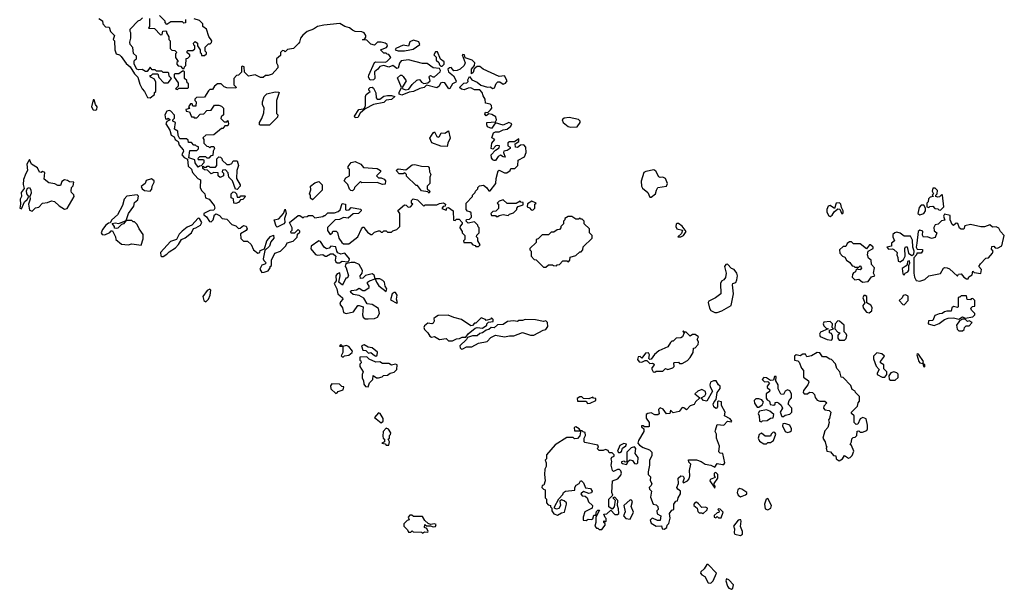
# Model space of a CAD drawing. Extents: x 2219101 to 2444320, y 201258 to 358766.
# Tile 58 of 256: x 2251460 to 2259047, y 288730 to 293117. Entities that reach past the tile are written whole.
import ezdxf

# ---------------------------------------------------------------- set-up
doc = ezdxf.new("R2010")
doc.units = 0

msp = doc.modelspace()

# ---------------------------------------------------------------- linework, layer by layer
at = {"layer": '0CON10XD'}
for points in [[(2252070, 293125), (2252098.3, 293108.3), (2252100, 293085), (2252121.7, 293061.7), (2252148.3, 293058.3), (2252160, 293025), (2252190, 292995), (2252180, 292965), (2252190, 292955), (2252192, 292885), (2252203.9, 292853.9), (2252230, 292845), (2252243, 292833), (2252280.5, 292780.5), (2252312.5, 292755), (2252345, 292700), (2252370, 292675), (2252385, 292620), (2252402.5, 292585), (2252422.5, 292565), (2252445, 292517.5), (2252466.1, 292513.9), (2252498.3, 292541.7), (2252500, 292555), (2252510, 292565), (2252510, 292635), (2252498.3, 292658.3), (2252470, 292675), (2252461.7, 292688.3), (2252475, 292690), (2252485, 292700), (2252525, 292700), (2252531.7, 292671.7), (2252571.7, 292631.7), (2252605, 292630), (2252630, 292665), (2252611.7, 292681.7), (2252610, 292705), (2252605, 292710), (2252565, 292710), (2252555, 292720), (2252515, 292720), (2252505, 292730), (2252481.7, 292731.7), (2252465, 292750), (2252441.7, 292718.3), (2252428.3, 292718.3), (2252403, 292733), (2252375, 292730), (2252363.3, 292735), (2252343.3, 292775), (2252342.5, 292795), (2252343.6, 292806.4), (2252360, 292815), (2252360, 292835), (2252336.4, 292856.4), (2252331.7, 292901.7), (2252310, 292925), (2252307.5, 292945), (2252317.5, 292975), (2252317.5, 293015), (2252310, 293025), (2252310, 293045), (2252371.7, 293108.3), (2252390, 293115), (2252405, 293130)], [(2252460, 293125), (2252460, 293065), (2252451.7, 293051.7), (2252498.3, 293048.3), (2252545, 293000), (2252558.3, 293001.7), (2252561.7, 293028.3), (2252585, 293030), (2252590, 293025), (2252590, 293015), (2252610, 292985), (2252610, 292965), (2252620, 292955), (2252620, 292895), (2252631.7, 292881.7), (2252655, 292880), (2252670, 292865), (2252660, 292855), (2252660, 292825), (2252680, 292795), (2252671.7, 292788.3), (2252670, 292775), (2252681.7, 292761.7), (2252698.3, 292758.3), (2252715, 292740), (2252728.3, 292741.7), (2252730, 292755), (2252740, 292765), (2252741.7, 292818.3), (2252755, 292820), (2252770, 292835), (2252770, 292845), (2252751.7, 292861.7), (2252750, 292875), (2252755, 292880), (2252795, 292880), (2252808.3, 292891.7), (2252810, 292915), (2252801.7, 292921.7), (2252800, 292935), (2252811.7, 292948.3), (2252830, 292935), (2252830, 292915), (2252850, 292885), (2252850, 292865), (2252858.3, 292858.3), (2252861.7, 292841.7), (2252885, 292840), (2252900, 292855), (2252900, 292865), (2252890, 292875), (2252890, 292905), (2252915, 292930), (2252928.3, 292931.7), (2252938.3, 292941.7), (2252940, 292955), (2252918.3, 292988.3), (2252900, 293045), (2252870, 293065), (2252870, 293085), (2252845, 293110), (2252805, 293122.5)], [(2252738.3, 293118.3), (2252738.3, 293091.7), (2252725, 293090), (2252715, 293100), (2252625, 293100), (2252595, 293080), (2252580, 293095), (2252580, 293105), (2252538.3, 293148.3)], [(2253345, 291172.5), (2253375, 291182.5), (2253390, 291205), (2253390, 291215), (2253400, 291225), (2253400, 291265), (2253425, 291320), (2253470, 291335), (2253510, 291375), (2253521.7, 291398.3), (2253568.3, 291411.7), (2253598.3, 291441.7), (2253600, 291465), (2253618.3, 291481.7), (2253618.3, 291488.3), (2253605, 291500), (2253578.3, 291471.7), (2253551.7, 291471.7), (2253550, 291485), (2253560, 291495), (2253560, 291515), (2253540, 291555), (2253605, 291610), (2253618.3, 291608.3), (2253645, 291590), (2253651.7, 291598.3), (2253675, 291600), (2253685, 291610), (2253715, 291610), (2253735, 291590), (2253795, 291600), (2253805, 291610), (2253815, 291610), (2253835, 291630), (2253885, 291630), (2253915, 291640), (2253928.3, 291651.7), (2253945, 291700), (2253970, 291695), (2253970, 291655), (2253975, 291650), (2253998.3, 291651.7), (2254015, 291670), (2254088.3, 291658.3), (2254090, 291645), (2254070, 291625), (2254028.3, 291621.7), (2253991.7, 291588.3), (2253955, 291592.5), (2253925, 291577.5), (2253890, 291575), (2253833, 291517), (2253833, 291493), (2253851.7, 291461.7), (2253868.3, 291471.7), (2253871.7, 291488.3), (2253898.3, 291488.3), (2253908.3, 291478.3), (2253920, 291435), (2253941.7, 291401.7), (2253955, 291390), (2253995, 291390), (2254066.4, 291443.6), (2254093, 291507), (2254105, 291520), (2254115, 291520), (2254120, 291505), (2254140.7, 291480.7), (2254165, 291462.5), (2254177, 291463), (2254195, 291480), (2254225, 291490), (2254235, 291490), (2254245, 291480), (2254255, 291480), (2254265, 291490), (2254285, 291490), (2254295, 291480), (2254325, 291480), (2254335, 291490), (2254365, 291500), (2254390, 291525), (2254390, 291625), (2254373, 291647), (2254425, 291690), (2254438.3, 291688.3), (2254452.5, 291672.5), (2254470, 291675), (2254490, 291695), (2254480, 291705), (2254480, 291725), (2254493, 291737), (2254525, 291730), (2254575, 291680), (2254585, 291690), (2254675, 291690), (2254695, 291700), (2254725, 291707.5), (2254740, 291695), (2254738.3, 291681.7), (2254721.7, 291678.3), (2254711.7, 291661.7), (2254745, 291650), (2254751.7, 291668.3), (2254765, 291670), (2254800, 291645), (2254801.7, 291571.7), (2254815, 291570), (2254825, 291580), (2254845, 291580), (2254870, 291555), (2254870, 291545), (2254853, 291527), (2254852.5, 291515), (2254870, 291485), (2254870, 291475), (2254890, 291455), (2254890, 291425), (2254880, 291415), (2254881.7, 291401.7), (2254935, 291400), (2254951.7, 291381.7), (2254968.3, 291378.3), (2254975, 291370), (2254995, 291370), (2255008.3, 291381.7), (2254990, 291415), (2254990, 291435), (2254980, 291445), (2254981.7, 291458.3), (2255000, 291475), (2255000, 291515), (2254991.7, 291521.7), (2254990, 291535), (2254965, 291560), (2254915, 291550), (2254900, 291565), (2254901.7, 291578.3), (2254925, 291580), (2254940, 291595), (2254938.3, 291628.3), (2254928.3, 291638.3), (2254911.7, 291641.7), (2254900, 291655), (2254900, 291705), (2254950, 291755), (2254950, 291765), (2254970, 291785), (2254973, 291797), (2254990, 291815), (2254990, 291825), (2255003, 291837), (2255035, 291842.5), (2255057.5, 291825), (2255075, 291800), (2255085, 291800), (2255130, 291855), (2255132.5, 291895), (2255147.5, 291952.5), (2255155, 291957.5), (2255195, 291937.5), (2255213, 291937), (2255240, 291955), (2255245, 291970), (2255275, 291970), (2255297, 291993), (2255300, 292035), (2255349.3, 292060.7), (2255362, 292095), (2255361.2, 292135), (2255345, 292153.3), (2255318.3, 292151.7), (2255295, 292133.8), (2255280, 292135), (2255278.3, 292161.7), (2255305, 292180), (2255305, 292200), (2255273.3, 292176.7), (2255235, 292176), (2255222.5, 292167.5), (2255222.5, 292145), (2255240, 292135), (2255240, 292125), (2255215, 292110), (2255190, 292105), (2255187.5, 292095), (2255201.7, 292058.3), (2255185, 292060), (2255165, 292073.8), (2255147.3, 292062.7), (2255126.4, 292033.6), (2255115, 292033.3), (2255105, 292037.5), (2255094.1, 292054.1), (2255093.3, 292075), (2255126.7, 292113.3), (2255155, 292130), (2255157.5, 292145), (2255141.7, 292148.3), (2255130, 292145), (2255105, 292120), (2255092.5, 292125), (2255097.5, 292165), (2255120, 292195), (2255098.3, 292208.3), (2255110, 292245), (2255125, 292252.5), (2255155, 292252.5), (2255185, 292267.5), (2255215, 292273.3), (2255245, 292296.7), (2255252, 292315), (2255230, 292325), (2255185, 292303.3), (2255125, 292322.5), (2255095, 292280), (2255065, 292292.5), (2255058.3, 292308.3), (2255060, 292325), (2255125, 292330), (2255133.3, 292345), (2255127.7, 292367.7), (2255097.7, 292387.7), (2255075, 292392.5), (2255055, 292377.5), (2255045, 292390), (2255050, 292405), (2255067.5, 292402.5), (2255088.3, 292421.7), (2255096.7, 292436.7), (2255096.1, 292456.1), (2255085, 292466.7), (2255050, 292475), (2255046.7, 292505), (2255030, 292530), (2255024, 292555), (2255005, 292576.7), (2254965, 292576.7), (2254935, 292591.2), (2254915, 292590), (2254885, 292577.5), (2254865, 292582.5), (2254850, 292595), (2254881.7, 292628.3), (2254905, 292630), (2254915, 292640), (2254912.5, 292655), (2254925, 292680), (2254943.8, 292653.8), (2254985.7, 292635.7), (2255013.9, 292613.9), (2255065, 292597.5), (2255085, 292600), (2255105, 292587.5), (2255118, 292592), (2255130.6, 292625), (2255145, 292638.6), (2255158.7, 292638.7), (2255185, 292620.8), (2255202.4, 292627.6), (2255216.7, 292645), (2255195, 292683.8), (2255155, 292680), (2255031.2, 292735), (2255005, 292756.7), (2254985, 292757.5), (2254962.5, 292737.5), (2254955, 292711.2), (2254941.2, 292701.2), (2254940, 292735), (2254963.3, 292765), (2254967.5, 292785), (2254945.9, 292805.9), (2254892.5, 292822.5), (2254887, 292847), (2254875, 292850), (2254870, 292845), (2254891.2, 292785), (2254883.8, 292765), (2254853.3, 292735), (2254830, 292725), (2254804.2, 292724.2), (2254785, 292747.5), (2254773, 292747), (2254760, 292735), (2254763.8, 292715), (2254803.8, 292685), (2254822.5, 292645), (2254820, 292635), (2254795, 292623.3), (2254775, 292587.5), (2254766.4, 292583.6), (2254735, 292630), (2254715, 292632.5), (2254701.7, 292628.3), (2254692.5, 292605), (2254675, 292592.5), (2254595, 292613.3), (2254575.7, 292594.3), (2254542.4, 292587.6), (2254495, 292564), (2254460.8, 292559.2), (2254405, 292536.7), (2254390.7, 292540.7), (2254383.6, 292543.6), (2254383.8, 292555), (2254402.5, 292595), (2254370, 292670), (2254395, 292690), (2254405, 292690), (2254415, 292680), (2254437, 292647), (2254407.5, 292595), (2254412.5, 292585), (2254435, 292575.8), (2254459.4, 292580.6), (2254485, 292618.8), (2254519.3, 292650.7), (2254535, 292656.7), (2254543.6, 292653.6), (2254556.7, 292635), (2254575, 292626), (2254605, 292630), (2254623.8, 292645), (2254614, 292675), (2254617, 292683), (2254625, 292686.2), (2254642.5, 292677.5), (2254655, 292676.2), (2254700, 292715), (2254702.5, 292725), (2254695, 292740), (2254645, 292746.7), (2254600, 292780), (2254565, 292780), (2254455, 292808.8), (2254399.5, 292800.5), (2254387.5, 292782.5), (2254375, 292742.5), (2254365, 292741.2), (2254335, 292763.8), (2254305, 292750), (2254265, 292763.8), (2254235, 292757.5), (2254218.8, 292735), (2254193.3, 292715), (2254196.2, 292665), (2254185, 292654), (2254161.7, 292651.7), (2254147.5, 292675), (2254150.7, 292689.3), (2254193.3, 292786.7), (2254205, 292792.5), (2254275, 292790), (2254290, 292795), (2254320, 292825), (2254305, 292850), (2254291.7, 292851.7), (2254285, 292860), (2254265, 292860), (2254240, 292885), (2254286.7, 292903.3), (2254293.3, 292915), (2254291.2, 292925), (2254277, 292937), (2254245, 292944.4), (2254217.3, 292942.7), (2254195, 292920), (2254165, 292927.5), (2254135, 292960), (2254101.7, 292961.7), (2254120, 292970), (2254126.7, 292983.3), (2254128, 292995), (2254115, 293016.2), (2254095, 293023.8), (2254045, 293026), (2254023.8, 293035), (2254002.5, 293055), (2253965, 293063.8), (2253927, 293087), (2253804.1, 293075.9), (2253754.3, 293065.7), (2253725, 293043.3), (2253673.9, 293026.1), (2253642.3, 292997.7), (2253623.3, 292975), (2253617, 292943), (2253610, 292935), (2253570, 292895), (2253523, 292887), (2253505, 292870), (2253498.3, 292878.3), (2253485, 292880), (2253470, 292865), (2253468.3, 292841.7), (2253440, 292815), (2253440, 292785), (2253450, 292765), (2253450, 292745), (2253405, 292697.5), (2253375, 292686.7), (2253353, 292687), (2253335, 292672.5), (2253315, 292672.5), (2253275, 292691.2), (2253223, 292683), (2253191.7, 292711.7), (2253190, 292755), (2253175, 292760), (2253170, 292755), (2253168.3, 292711.7), (2253145, 292690), (2253131.7, 292688.3), (2253110, 292665), (2253110, 292615), (2253128.3, 292598.3), (2253125, 292590), (2253055, 292592.5), (2253035, 292600), (2253011.7, 292621.7), (2252985, 292622.5), (2252960, 292605), (2252945, 292580), (2252925, 292580), (2252915, 292570), (2252885, 292520), (2252821.7, 292518.3), (2252810, 292505), (2252810, 292495), (2252820, 292485), (2252818.3, 292451.7), (2252795, 292450), (2252788.3, 292468.3), (2252775, 292470), (2252760, 292445), (2252768.3, 292431.7), (2252740, 292425), (2252741.7, 292411.7), (2252768.3, 292408.3), (2252785, 292370), (2252798.3, 292368.3), (2252805, 292360), (2252825, 292360), (2252851.7, 292388.3), (2252878.3, 292391.7), (2252901.7, 292418.3), (2252935, 292420), (2252961.7, 292458.3), (2252995, 292457.5), (2253015, 292450), (2253030, 292435), (2253030, 292385), (2253011.7, 292368.3), (2253010, 292355), (2253035, 292330), (2253055, 292330), (2253065, 292340), (2253070, 292315), (2253065, 292300), (2253041.7, 292298.3), (2253025, 292280), (2253015, 292280), (2252955, 292230), (2252893, 292227), (2252871.7, 292208.3), (2252880, 292195), (2252880, 292165), (2252901.7, 292141.7), (2252915, 292140), (2252925, 292130), (2252935, 292140), (2252955, 292140), (2252960, 292125), (2252950, 292105), (2252948.3, 292071.7), (2252931.7, 292068.3), (2252918.3, 292051.7), (2252905, 292050), (2252895, 292060), (2252845, 292060), (2252831.7, 292048.3), (2252835, 292040), (2252875, 292040), (2252880, 292035), (2252880, 292015), (2252858.3, 291991.7), (2252845, 291990), (2252835, 291980), (2252813.3, 292015), (2252808.3, 292038.3), (2252762.5, 292052.5), (2252771.7, 292108.3), (2252825, 292110), (2252838.3, 292121.7), (2252838.3, 292138.3), (2252821.7, 292141.7), (2252815, 292150)], [(2254425, 292875.8), (2254465, 292884.2), (2254491.2, 292888.8), (2254542.5, 292925), (2254536.1, 292946.1), (2254495, 292958.8), (2254465, 292946.7), (2254455, 292913.3), (2254415, 292921.4), (2254357.5, 292895), (2254352.5, 292885), (2254375, 292876.7), (2254425, 292875.8)], [(2254715, 292760), (2254730, 292775), (2254731.7, 292791.7), (2254701.7, 292811.7), (2254678.3, 292868.3), (2254665, 292870), (2254650, 292845), (2254668.3, 292828.3), (2254670, 292805), (2254688.3, 292788.3), (2254695, 292770), (2254705, 292760), (2254715, 292760)], [(2252675, 292580), (2252685, 292590), (2252755, 292590), (2252760, 292595), (2252760, 292625), (2252751.7, 292631.7), (2252748.3, 292648.3), (2252730, 292665), (2252730, 292715), (2252725, 292720), (2252715, 292720), (2252685, 292700), (2252655, 292700), (2252650, 292695), (2252650, 292675), (2252681.7, 292631.7), (2252680, 292605), (2252660, 292585), (2252675, 292580)], [(2253385, 292303.3), (2253315, 292303.3), (2253308.3, 292308.3), (2253307.5, 292325), (2253326.7, 292355), (2253340.7, 292399.3), (2253343.8, 292435), (2253331.2, 292465), (2253332, 292485), (2253344.1, 292525.9), (2253363.9, 292546.1), (2253428.3, 292561.7), (2253455, 292560), (2253460, 292555), (2253440, 292495), (2253437.5, 292415), (2253440, 292395), (2253450, 292385), (2253447.5, 292365), (2253385, 292303.3)], [(2254045, 292360), (2254040, 292375), (2254073.8, 292426.2), (2254109.3, 292430.7), (2254118.8, 292441.2), (2254123.8, 292455), (2254123.6, 292526.4), (2254130, 292540), (2254160, 292565), (2254150, 292575), (2254150, 292585), (2254160, 292595), (2254175, 292596.7), (2254185, 292590), (2254204, 292554), (2254206, 292515), (2254215, 292504), (2254235.9, 292504.1), (2254265, 292526.7), (2254293.6, 292533.6), (2254325, 292533.3), (2254350, 292525), (2254325, 292503.3), (2254285, 292498), (2254265, 292480), (2254185, 292462.5), (2254120.7, 292429.3), (2254082.3, 292397.7), (2254065, 292362.5), (2254045, 292360)], [(2252045, 292420), (2252053.6, 292426.4), (2252056.2, 292445), (2252043.3, 292465), (2252035, 292500), (2252025, 292500), (2252013.3, 292445), (2252025, 292423.3), (2252045, 292420)], [(2252815, 292150), (2252801.7, 292151.7), (2252785, 292170), (2252761.7, 292171.7), (2252758.3, 292188.3), (2252745, 292200), (2252695, 292200), (2252680, 292225), (2252678.3, 292258.3), (2252652.5, 292275), (2252660, 292325), (2252640, 292335), (2252640, 292345), (2252651.7, 292358.3), (2252651.7, 292381.7), (2252625, 292412.5), (2252615, 292416.7), (2252595, 292412.5), (2252577.5, 292385), (2252583.6, 292353.6), (2252595, 292350), (2252605, 292357.5), (2252620, 292345), (2252595, 292332.5), (2252586.2, 292315), (2252617.5, 292265), (2252627.5, 292227.5), (2252650, 292215), (2252657.5, 292195), (2252680, 292180), (2252689.3, 292149.3), (2252720, 292115), (2252722.5, 292105), (2252710, 292075), (2252727.5, 292055), (2252752.5, 292042.5), (2252759.2, 291989.2), (2252783.3, 291965), (2252790.5, 291940.5), (2252833.6, 291893.6), (2252852.5, 291882.5), (2252851.2, 291825), (2252860.8, 291800.8), (2252886.7, 291775), (2252892.5, 291745), (2252920, 291735), (2252957.5, 291685), (2252962.5, 291665), (2252955, 291650), (2252925, 291647.5), (2252880, 291625), (2252880, 291615), (2252898.3, 291598.3), (2252921.7, 291561.7), (2252935, 291560), (2252950, 291575), (2252960, 291615), (2252975, 291622.5), (2252999.3, 291609.3), (2253020, 291585), (2253055, 291580), (2253095, 291540), (2253125, 291530), (2253145, 291510), (2253158.3, 291511.7), (2253185, 291532.5), (2253205, 291527.5), (2253212.5, 291505), (2253205, 291492.5), (2253161.7, 291468.3), (2253163, 291433), (2253185, 291410), (2253215, 291410), (2253242.5, 291385), (2253262.5, 291345), (2253295, 291320), (2253310, 291325), (2253311.7, 291338.3), (2253347.5, 291352.5), (2253363.8, 291415), (2253392.7, 291447.3), (2253416.2, 291456.2), (2253418, 291435), (2253394.2, 291405.8), (2253385, 291373.3), (2253350, 291340), (2253336.2, 291275), (2253341.7, 291261.7), (2253360, 291245), (2253350, 291235), (2253325, 291227.5), (2253310, 291195), (2253325, 291170), (2253345, 291172.5)], [(2255705, 292290), (2255755, 292292.9), (2255779.2, 292325), (2255778.8, 292335), (2255765, 292348), (2255695, 292362.9), (2255655, 292359.2), (2255640, 292345), (2255648, 292325), (2255685, 292295.4), (2255705, 292290)], [(2254755, 292140), (2254705, 292144), (2254635, 292167.5), (2254620, 292205), (2254645, 292246.7), (2254655, 292252.5), (2254675, 292216.7), (2254685, 292211.2), (2254695, 292217.5), (2254707.5, 292245), (2254735, 292242.5), (2254765, 292260), (2254775.8, 292205), (2254758, 292165), (2254755, 292140)], [(2251555, 291642.5), (2251583, 291667), (2251606.4, 291673.6), (2251636.4, 291703.6), (2251675, 291710), (2251705, 291722.5), (2251727, 291717), (2251765, 291682.5), (2251805, 291657.5), (2251826.1, 291663.9), (2251880, 291755), (2251878.3, 291768.3), (2251860, 291785), (2251857.5, 291795), (2251860, 291825), (2251871.7, 291838.3), (2251877.5, 291865), (2251845, 291867.5), (2251828.8, 291878.8), (2251805, 291882.5), (2251785, 291870), (2251775, 291840), (2251755, 291840), (2251731.7, 291851.7), (2251685, 291860), (2251648.3, 291888.3), (2251655, 291940), (2251635, 291947.5), (2251625, 291940), (2251611.7, 291941.7), (2251596.4, 291976.4), (2251550, 292005), (2251535, 292040), (2251513.8, 292005), (2251520, 291955), (2251506.4, 291933.6), (2251490, 291885), (2251487.7, 291847.7), (2251493.6, 291816.4), (2251471.2, 291785), (2251473.6, 291756.4), (2251463.3, 291735), (2251467.5, 291695), (2251460, 291665), (2251475, 291660), (2251496.7, 291715), (2251518, 291732), (2251530, 291755), (2251515.7, 291775.7), (2251512, 291798), (2251521.4, 291818.6), (2251535, 291823.3), (2251545.7, 291805.7), (2251549.2, 291780.8), (2251537.5, 291755), (2251540, 291735), (2251526.7, 291695), (2251535, 291650), (2251555, 291642.5)], [(2253135, 291810), (2253121.7, 291811.7), (2253100, 291875), (2253072.5, 291905), (2253067, 291937), (2253045, 291960), (2253021.7, 291958.3), (2253020, 291945), (2253030, 291935), (2253030, 291915), (2253005, 291902.5), (2252990, 291915), (2252988.3, 291938.3), (2252955, 291940), (2252935, 291930), (2252908.3, 291958.3), (2252885, 291960), (2252871.7, 291971.7), (2252871.7, 291988.3), (2252885, 291980), (2252898.3, 291981.7), (2252905, 291990), (2252918.3, 291988.3), (2252925, 291980), (2252968.3, 291981.7), (2252980, 291995), (2252980, 292045), (2252995, 292060), (2253008.3, 292058.3), (2253018.3, 292048.3), (2253020, 292035), (2253055, 292002.5), (2253077.5, 292002.5), (2253095, 292010), (2253105, 292030), (2253135, 292030), (2253146.7, 291995), (2253132.5, 291955), (2253130, 291895), (2253160, 291845), (2253160, 291835), (2253135, 291810)], [(2254025, 291800), (2254011.7, 291801.7), (2254001.7, 291811.7), (2253988.3, 291848.3), (2253960, 291875), (2253971.7, 291898.3), (2254000, 291915), (2254000, 291965), (2253991.7, 291971.7), (2253990, 291985), (2254015, 292016.7), (2254045, 292025.8), (2254087.5, 292005), (2254108.3, 291978.3), (2254215, 291970), (2254240, 291955), (2254240, 291945), (2254210, 291915), (2254225, 291900), (2254245, 291900), (2254269.3, 291889.3), (2254277.5, 291875), (2254275, 291850), (2254255, 291847.5), (2254215, 291862.5), (2254095, 291860), (2254085, 291870), (2254040, 291825), (2254038.3, 291811.7), (2254025, 291800)], [(2254615, 291780), (2254605, 291790), (2254555, 291800), (2254525, 291840), (2254515, 291840), (2254441.7, 291911.7), (2254440, 291925), (2254428.3, 291938.3), (2254415, 291930), (2254385, 291930), (2254363, 291953), (2254365, 291960), (2254375, 291967.5), (2254435, 291960), (2254485, 292000), (2254505, 292002.5), (2254555, 291988), (2254606.1, 291986.1), (2254616.2, 291976.2), (2254617.5, 291945), (2254627.5, 291925), (2254620, 291905), (2254620, 291855), (2254600, 291835), (2254600, 291815), (2254620, 291795), (2254615, 291780)], [(2256325, 291750), (2256360, 291775), (2256366, 291805), (2256376.7, 291823.3), (2256444, 291836), (2256450.6, 291855), (2256435, 291893.8), (2256415, 291904), (2256395, 291901.2), (2256385, 291906.2), (2256361.5, 291951.5), (2256345, 291959.5), (2256285, 291948), (2256270.3, 291939.7), (2256247.7, 291872.3), (2256250.8, 291835), (2256259.3, 291819.3), (2256300, 291785), (2256315, 291750), (2256325, 291750)], [(2252465, 291797.5), (2252477.5, 291812.5), (2252480, 291835), (2252496.7, 291865), (2252496.2, 291876.2), (2252475, 291890), (2252435, 291877.5), (2252427.5, 291855), (2252397, 291833), (2252402.5, 291815), (2252422, 291802), (2252465, 291797.5)], [(2253715, 291730), (2253701.7, 291741.7), (2253700, 291765), (2253692.5, 291775), (2253703, 291807), (2253700, 291835), (2253735, 291860), (2253765, 291870), (2253790, 291845), (2253790, 291805), (2253715, 291730)], [(2253125, 291700), (2253110, 291705), (2253108.3, 291738.3), (2253090, 291745), (2253090, 291775), (2253105, 291790), (2253118.3, 291788.3), (2253130, 291775), (2253135, 291750), (2253155, 291750), (2253165, 291760), (2253195, 291760), (2253200, 291755), (2253178.3, 291731.7), (2253161.7, 291728.3), (2253145, 291710), (2253125, 291700)], [(2258555, 291650), (2258580, 291675), (2258570, 291765), (2258565, 291770), (2258547, 291753), (2258535, 291750), (2258520, 291755), (2258520, 291765), (2258530, 291775), (2258531.7, 291801.7), (2258515, 291820), (2258495, 291820), (2258490, 291795), (2258500, 291775), (2258490, 291765), (2258500, 291755), (2258475, 291750), (2258461.7, 291738.3), (2258460, 291715), (2258450, 291705), (2258450, 291675), (2258465, 291670), (2258472.5, 291677.5), (2258495, 291680), (2258511.7, 291661.7), (2258535, 291660), (2258541.7, 291651.7), (2258555, 291650)], [(2252395, 291380), (2252411.7, 291428.3), (2252411.7, 291461.7), (2252380, 291505), (2252365, 291540), (2252345, 291560), (2252335, 291560), (2252325, 291570), (2252280, 291570), (2252298.8, 291625), (2252338.3, 291681.7), (2252345, 291710), (2252371.2, 291728.8), (2252376.7, 291756.7), (2252365, 291767.5), (2252285, 291756.7), (2252265.7, 291734.3), (2252251.2, 291685), (2252214.2, 291615), (2252171.2, 291575), (2252157.5, 291552.5), (2252145, 291550), (2252125, 291533.3), (2252097.7, 291502.3), (2252086.7, 291475), (2252095, 291463.3), (2252115, 291458.8), (2252155, 291477.5), (2252165, 291490), (2252175, 291490), (2252197.5, 291445), (2252200, 291425), (2252245, 291387.5), (2252295, 291382.5), (2252325, 291390), (2252395, 291380)], [(2255145, 291600), (2255155, 291610), (2255185, 291617.5), (2255225, 291610), (2255235, 291620), (2255265, 291630), (2255290, 291655), (2255290, 291665), (2255301.7, 291678.3), (2255338.3, 291691.7), (2255338.3, 291708.3), (2255321.7, 291711.7), (2255315, 291720), (2255285, 291700), (2255215, 291700), (2255185, 291730), (2255155, 291720), (2255140, 291705), (2255150, 291695), (2255148.3, 291661.7), (2255128.3, 291641.7), (2255105, 291640), (2255090, 291625), (2255095, 291610), (2255125, 291610), (2255131.7, 291601.7), (2255145, 291600)], [(2255415, 291650), (2255430, 291665), (2255430, 291695), (2255440, 291705), (2255405, 291720), (2255371.7, 291698.3), (2255370, 291675), (2255388.3, 291668.3), (2255401.7, 291651.7), (2255415, 291650)], [(2257705, 291601.2), (2257719.1, 291610.9), (2257735, 291636.7), (2257765, 291660), (2257778.3, 291658.3), (2257795, 291622.5), (2257805, 291630), (2257806.2, 291645), (2257791.7, 291671.7), (2257788, 291695), (2257777.3, 291707.3), (2257751.2, 291705), (2257737, 291663), (2257705, 291686.7), (2257688.8, 291681.2), (2257678.8, 291655), (2257678.8, 291635), (2257695, 291606.7), (2257705, 291601.2)], [(2253445, 291520), (2253436.4, 291526.4), (2253420, 291575), (2253456.8, 291583.2), (2253493.3, 291625), (2253505, 291657.5), (2253512.5, 291625), (2253500, 291585), (2253502.5, 291555), (2253496.1, 291543.9), (2253455, 291523.3), (2253445, 291520)], [(2258395, 291613.3), (2258426.2, 291623.8), (2258440, 291645), (2258440, 291665), (2258427.5, 291687.5), (2258405, 291687.5), (2258390, 291670), (2258381.2, 291625), (2258395, 291613.3)], [(2252205, 291507.5), (2252191.7, 291511.7), (2252190, 291525), (2252171.7, 291548.3), (2252195, 291552.5), (2252223, 291547), (2252280, 291570), (2252260, 291545), (2252245, 291540), (2252215, 291512.5), (2252205, 291507.5)], [(2252555, 291292), (2252565, 291294.2), (2252595, 291310), (2252611.2, 291328.8), (2252659.6, 291360.4), (2252684, 291385), (2252706.1, 291423.9), (2252735, 291436.2), (2252783.3, 291475), (2252800, 291510), (2252817, 291513), (2252852.5, 291535), (2252862.5, 291555), (2252846.4, 291586.4), (2252835, 291587.5), (2252786.7, 291533.3), (2252751.7, 291518.3), (2252712.9, 291487.1), (2252690, 291465), (2252667.5, 291425), (2252621.7, 291408.3), (2252546.2, 291325), (2252547.7, 291297.7), (2252555, 291292)], [(2255515, 291210), (2255535, 291230), (2255565, 291230), (2255573, 291223), (2255595, 291220), (2255601.7, 291228.3), (2255618.3, 291231.7), (2255645, 291260), (2255675, 291260), (2255688.3, 291251.7), (2255700, 291265), (2255701.7, 291288.3), (2255745, 291300), (2255775, 291330), (2255785, 291330), (2255800, 291345), (2255801.7, 291368.3), (2255870, 291435), (2255870, 291455), (2255850, 291475), (2255850, 291505), (2255810, 291545), (2255810, 291565), (2255795, 291580), (2255781.7, 291581.7), (2255775, 291590), (2255765, 291580), (2255745, 291580), (2255715, 291600), (2255685, 291600), (2255660, 291585), (2255660, 291575), (2255650, 291565), (2255650, 291545), (2255630, 291525), (2255630, 291515), (2255618.3, 291501.7), (2255601.7, 291498.3), (2255575, 291480), (2255555, 291480), (2255535, 291460), (2255485, 291460), (2255455, 291430), (2255440, 291425), (2255438.3, 291401.7), (2255390, 291355), (2255390, 291345), (2255400, 291335), (2255400, 291295), (2255425, 291270), (2255438.3, 291268.3), (2255495, 291210), (2255515, 291210)], [(2258395, 291103.8), (2258433.6, 291116.4), (2258466.1, 291143.9), (2258555, 291163.3), (2258577, 291203), (2258585, 291207.5), (2258607, 291207), (2258625, 291197.5), (2258685, 291142.5), (2258693.3, 291156.7), (2258715, 291160), (2258733.6, 291133.6), (2258755, 291120), (2258768.3, 291121.7), (2258773.6, 291136.4), (2258798.3, 291151.7), (2258805, 291180), (2258815, 291170), (2258867, 291163), (2258871.7, 291191.7), (2258850, 291215), (2258863, 291237), (2258905, 291280), (2258925, 291282.5), (2258955, 291320), (2258960, 291335), (2258948.3, 291348.3), (2258950, 291370), (2258965, 291372.5), (2258975, 291360), (2258995, 291357.5), (2259027.5, 291375), (2259046.7, 291455), (2259017.5, 291485), (2259005, 291512.5), (2258985, 291522.5), (2258955, 291520), (2258935, 291537.5), (2258895, 291522.5), (2258865, 291522.5), (2258785, 291540), (2258741.7, 291528.3), (2258735, 291502.5), (2258713, 291503), (2258701.7, 291511.7), (2258688.3, 291548.3), (2258675, 291550), (2258655, 291532.5), (2258645, 291540), (2258630, 291575), (2258628.3, 291608.3), (2258585, 291620), (2258577.5, 291605), (2258588.3, 291571.7), (2258563, 291567), (2258537, 291543), (2258515, 291537.5), (2258503.6, 291516.4), (2258505, 291490), (2258527.5, 291475), (2258515, 291440), (2258485, 291432.5), (2258455, 291443.8), (2258425, 291442.5), (2258417, 291457), (2258418.8, 291488.8), (2258395, 291496.2), (2258384, 291485), (2258373.9, 291396.1), (2258367.5, 291365), (2258375, 291350), (2258416.2, 291346.2), (2258417.5, 291335), (2258405, 291317.5), (2258371.7, 291318.3), (2258370, 291305), (2258348.3, 291281.7), (2258350, 291165), (2258354.2, 291134.2), (2258368, 291108), (2258395, 291103.8)], [(2256555, 291443.8), (2256576, 291455), (2256596.4, 291486.4), (2256565, 291526.7), (2256535, 291547.5), (2256525, 291547.5), (2256518.3, 291541.7), (2256516.2, 291525), (2256523.8, 291505), (2256567, 291497), (2256558.8, 291471.2), (2256530, 291445), (2256555, 291443.8)], [(2258245, 291253.3), (2258269.5, 291270.5), (2258282.5, 291295), (2258280, 291355), (2258285, 291367.5), (2258298.3, 291368.3), (2258309.3, 291319.3), (2258335, 291300), (2258348.3, 291311.7), (2258352.5, 291335), (2258342.5, 291365), (2258339.3, 291419.3), (2258325, 291450), (2258275, 291450), (2258245, 291473.8), (2258219.3, 291480.7), (2258203.8, 291476.2), (2258188.3, 291461.7), (2258187.5, 291445), (2258200, 291415), (2258177.5, 291395), (2258178.3, 291371.7), (2258142.5, 291365), (2258155, 291350), (2258185, 291352.5), (2258195, 291347.5), (2258220, 291325), (2258217.5, 291305), (2258226.7, 291285), (2258228.3, 291258.3), (2258245, 291253.3)], [(2253925, 291243.8), (2253945, 291257.5), (2253987.5, 291252.5), (2253998.8, 291261.2), (2254000, 291275), (2253965, 291317.5), (2253935, 291311.2), (2253912.3, 291322.3), (2253903.3, 291335), (2253897, 291367), (2253858.3, 291371.7), (2253843.6, 291356.4), (2253823, 291353), (2253806.2, 291365), (2253778.3, 291408.3), (2253765, 291412.5), (2253706.2, 291373.8), (2253702.3, 291352.3), (2253738.6, 291308.6), (2253755, 291302.9), (2253795, 291309.4), (2253815, 291296), (2253825, 291296), (2253855, 291314), (2253875, 291314), (2253896.2, 291295), (2253891.2, 291265), (2253895, 291252.5), (2253905, 291243.8), (2253925, 291243.8)], [(2257955, 291094.2), (2257998.2, 291101.8), (2258023.6, 291136.4), (2258050, 291145), (2258040, 291165), (2258047.5, 291205), (2258022.5, 291232.5), (2258020, 291265), (2258000.8, 291280.8), (2257993.6, 291306.4), (2257997, 291333), (2258036, 291354), (2258036.7, 291365), (2258015, 291383.3), (2258007, 291383), (2257985, 291352.5), (2257935, 291390), (2257885, 291390), (2257870, 291405), (2257855, 291406.7), (2257835, 291392.5), (2257825, 291370), (2257805, 291370), (2257777.5, 291345), (2257778.3, 291318.3), (2257800, 291295), (2257818.3, 291288.3), (2257830, 291265), (2257856.7, 291246.7), (2257875, 291220), (2257888.3, 291218.3), (2257895, 291210), (2257925, 291210), (2257935, 291220), (2257945, 291210), (2257947, 291203), (2257935, 291190), (2257921.7, 291191.7), (2257915, 291200), (2257901.7, 291188.3), (2257900, 291175), (2257885, 291167.5), (2257876.4, 291153.6), (2257873.8, 291135), (2257893.9, 291113.9), (2257925, 291117.5), (2257955, 291094.2)], [(2258275, 291150), (2258283.3, 291165), (2258303.8, 291176.2), (2258311.7, 291188.3), (2258310, 291225), (2258320, 291245), (2258315, 291260), (2258300, 291255), (2258297.5, 291232.5), (2258289.3, 291220.7), (2258259.3, 291200.7), (2258265, 291160), (2258275, 291150)], [(2254122.7, 290812.7), (2254145, 290813.3), (2254195, 290816.2), (2254216.7, 290825), (2254233.3, 290855), (2254223.6, 290893.6), (2254175, 290923.3), (2254137.5, 290927.5), (2254112, 290972), (2254075, 290993.3), (2254029.3, 290999.3), (2254012.5, 291015), (2254010, 291025), (2254017.5, 291032.5), (2254055, 291036.7), (2254075, 291050), (2254105, 291030), (2254118.3, 291031.7), (2254153.3, 291055), (2254153.3, 291065), (2254138.8, 291085), (2254140, 291095), (2254155, 291106.7), (2254200, 291120), (2254208.8, 291095), (2254228.3, 291068.3), (2254285, 291022.5), (2254290, 291045), (2254276.7, 291065), (2254271.2, 291095), (2254258.8, 291108.8), (2254235, 291120.8), (2254200, 291120), (2254190.5, 291150.5), (2254175, 291160), (2254125, 291146.2), (2254105, 291126.2), (2254085, 291123.3), (2254084.3, 291145), (2254098, 291165), (2254101.4, 291185), (2254075, 291231.2), (2254043.6, 291246.4), (2254015, 291247.5), (2253980.7, 291239.3), (2253969.3, 291230.7), (2253967, 291217), (2253976.2, 291206.2), (2253993.8, 291145), (2253982.5, 291127.5), (2253972.5, 291125), (2253948.3, 291071.7), (2253920, 291095), (2253930, 291145), (2253926.2, 291166.2), (2253905, 291160), (2253895.8, 291145), (2253897.5, 291105), (2253883.3, 291085), (2253903.8, 291045), (2253912, 291005), (2253946.7, 290975), (2253948.8, 290965), (2253932, 290945), (2253927.5, 290925), (2253946.6, 290896.6), (2253955, 290861.2), (2253975, 290854.3), (2254032.5, 290867.5), (2254065, 290916.7), (2254075, 290916.7), (2254107.5, 290905), (2254101.2, 290845), (2254106, 290825), (2254122.7, 290812.7)], [(2256815, 290861.4), (2256835, 290862.9), (2256870, 290875), (2256942.5, 290915), (2256961.2, 291005), (2256951.2, 291075), (2256954.4, 291085.6), (2256978.1, 291091.9), (2256986.8, 291113.2), (2256990.6, 291145), (2256985.6, 291165.6), (2256965, 291192.5), (2256945, 291201.2), (2256915, 291234.4), (2256899.8, 291230.2), (2256891.1, 291215), (2256904.4, 291165.6), (2256897.4, 291132.6), (2256886.2, 291113.8), (2256868.1, 291101.9), (2256860.8, 291085), (2256862.5, 291005), (2256822.5, 290975), (2256770.8, 290949.2), (2256765, 290940), (2256774.3, 290894.3), (2256785, 290876.2), (2256815, 290861.4)], [(2252895, 290944.2), (2252915, 290963.8), (2252927.5, 290995), (2252932.5, 291035), (2252925, 291042.5), (2252905, 291030), (2252870.8, 290985), (2252878.6, 290955), (2252895, 290944.2)], [(2254365, 290932.5), (2254370, 290935), (2254363.8, 290963.8), (2254368, 290995), (2254356.7, 291015), (2254345, 291016.2), (2254330, 291005), (2254318.3, 290958.3), (2254365, 290932.5)], [(2258005, 290860), (2258026.2, 290875), (2258029.7, 290899.7), (2258017.1, 290917.1), (2257987.5, 290935), (2257986.2, 290985), (2257975, 290993.3), (2257965, 290992.5), (2257956.7, 290975), (2257972.5, 290935), (2257957.5, 290915), (2257958.3, 290898.3), (2257983.8, 290863.8), (2258005, 290860)], [(2258275, 290920), (2258305.8, 290955), (2258305, 290987.5), (2258285, 290998.8), (2258267, 290993), (2258260, 290975), (2258237.5, 290955), (2258265, 290923.3), (2258275, 290920)], [(2258505, 290762.5), (2258545, 290777.5), (2258585, 290807.5), (2258615, 290817.5), (2258655, 290820), (2258695, 290810), (2258725, 290827.5), (2258745, 290817.5), (2258805, 290827.5), (2258820, 290845), (2258820, 290855), (2258795, 290880), (2258790, 290895), (2258801.7, 290908.3), (2258818.3, 290911.7), (2258820, 290955), (2258805, 290970), (2258791.7, 290968.3), (2258785, 290960), (2258761.7, 290961.7), (2258755, 290990), (2258715, 290990), (2258705, 290980), (2258695, 290980), (2258690, 290975), (2258690, 290905), (2258685, 290900), (2258655, 290907.5), (2258643, 290897), (2258638.3, 290871.7), (2258605, 290872.5), (2258585, 290867.5), (2258567, 290853), (2258545, 290852.5), (2258518.3, 290841.7), (2258511.7, 290838.3), (2258495, 290800), (2258461.7, 290798.3), (2258460, 290775), (2258505, 290762.5)], [(2254765, 290643.8), (2254795, 290644), (2254825, 290660), (2254849.3, 290660.7), (2254868.3, 290671.7), (2254897.5, 290672.5), (2254915, 290697.5), (2254970, 290740), (2254985, 290747.5), (2255025, 290740), (2255060, 290765), (2255060, 290775), (2255071.7, 290788.3), (2255108.3, 290791.7), (2255108.3, 290808.3), (2255095, 290820), (2255088.3, 290811.7), (2255055, 290800), (2255048.3, 290808.3), (2255015, 290820), (2254975, 290780), (2254965, 290780), (2254948.3, 290761.7), (2254935, 290760), (2254865, 290807.5), (2254805, 290822.5), (2254761.7, 290841.7), (2254685, 290837.5), (2254663, 290827), (2254650, 290815), (2254652.5, 290795), (2254645, 290780), (2254635, 290773.8), (2254605, 290780), (2254580, 290760), (2254573.3, 290745), (2254579.7, 290729.7), (2254605, 290706.2), (2254620, 290680), (2254632.7, 290672.7), (2254656.7, 290676.7), (2254695, 290653.8), (2254745, 290662.5), (2254765, 290643.8)], [(2254865, 290580), (2254875, 290582.5), (2254903.9, 290596.1), (2254945, 290596.7), (2254995, 290626.7), (2255061.7, 290638.3), (2255091.2, 290668.8), (2255125, 290686.7), (2255195, 290673.3), (2255235, 290682.5), (2255268.3, 290681.7), (2255335, 290706.7), (2255395, 290687.5), (2255421.7, 290688.3), (2255493, 290727), (2255515, 290730), (2255530, 290755), (2255527.5, 290785), (2255515, 290796.7), (2255495, 290792.5), (2255433.9, 290806.1), (2255355, 290807.5), (2255335, 290800), (2255305, 290800), (2255295, 290793.3), (2255265, 290797.5), (2255218.3, 290791.7), (2255185, 290770), (2255142.5, 290767.5), (2255115, 290742.5), (2255092.5, 290747.5), (2255075, 290730), (2255053, 290727), (2255026, 290704), (2255005, 290700), (2254985, 290683.3), (2254948.3, 290681.7), (2254910, 290670), (2254902.5, 290655), (2254852.5, 290605), (2254855, 290590), (2254865, 290580)], [(2257815, 290650), (2257828.3, 290661.7), (2257832.5, 290685), (2257828.3, 290698.3), (2257812.5, 290712.5), (2257812.5, 290765), (2257775.8, 290795.8), (2257762.7, 290797.3), (2257742.5, 290775), (2257740, 290735), (2257765, 290710), (2257780, 290705), (2257763, 290687), (2257763, 290663), (2257775, 290650), (2257815, 290650)], [(2258725, 290720), (2258738.3, 290731.7), (2258740, 290745), (2258751.7, 290758.3), (2258775, 290760), (2258800, 290785), (2258775, 290797.5), (2258763, 290793), (2258745, 290810), (2258725, 290810), (2258701.7, 290798.3), (2258677.5, 290765), (2258683, 290733), (2258695, 290720), (2258725, 290720)], [(2257715, 290650), (2257721.7, 290658.3), (2257721.7, 290681.7), (2257715, 290700), (2257700, 290705), (2257700, 290725), (2257730, 290735), (2257720, 290745), (2257722.5, 290775), (2257705, 290793.3), (2257655, 290786.7), (2257650, 290775), (2257655, 290760), (2257675, 290740), (2257690, 290735), (2257630.7, 290709.3), (2257622.5, 290695), (2257627.5, 290677.5), (2257683, 290653), (2257715, 290650)], [(2256355, 290402.5), (2256365, 290410), (2256415, 290410), (2256435, 290430), (2256455, 290422.5), (2256493.3, 290436.7), (2256502.5, 290445), (2256500, 290475), (2256505, 290477.5), (2256535, 290480), (2256545, 290470), (2256565, 290470), (2256605, 290492.5), (2256626.7, 290515), (2256650, 290555), (2256651.7, 290588.3), (2256665, 290590), (2256687.5, 290615), (2256690, 290635), (2256680, 290655), (2256690, 290675), (2256665, 290692.5), (2256645, 290692.5), (2256625, 290680), (2256595, 290710), (2256580, 290710), (2256575, 290720), (2256570, 290715), (2256580, 290705), (2256565.9, 290674.1), (2256553, 290667), (2256517, 290663), (2256495, 290640), (2256485, 290640), (2256475, 290630), (2256453, 290597), (2256385, 290567.5), (2256350.7, 290539.3), (2256325, 290502.5), (2256315, 290500), (2256308.3, 290508.3), (2256312.5, 290535), (2256305, 290550), (2256281.7, 290548.3), (2256255, 290510), (2256241.7, 290521.7), (2256225, 290520), (2256220.7, 290500.7), (2256233, 290483), (2256255, 290480), (2256278.3, 290491.7), (2256291.7, 290491.7), (2256315, 290470), (2256335, 290472.5), (2256347.5, 290465), (2256347, 290453), (2256330, 290435), (2256330, 290425), (2256340, 290405), (2256355, 290402.5)], [(2253955, 290520), (2253963, 290527), (2253997.3, 290532.7), (2254022.5, 290555), (2254023.3, 290565), (2253995, 290601.2), (2253976.4, 290606.4), (2253950, 290600), (2253933.6, 290616.4), (2253925, 290602.5), (2253950, 290600), (2253948.8, 290555), (2253938.3, 290528.3), (2253945, 290520), (2253955, 290520)], [(2254205, 290526.7), (2254215, 290532.5), (2254215.8, 290555.8), (2254175, 290588.8), (2254143.8, 290593.8), (2254115, 290614), (2254092.5, 290605), (2254105, 290572.5), (2254128.3, 290568.3), (2254148.3, 290548.3), (2254165, 290552.5), (2254195, 290530), (2254205, 290526.7)], [(2254145, 290290), (2254155, 290320), (2254180, 290345), (2254183.6, 290376.4), (2254208.3, 290358.3), (2254225, 290357.5), (2254253.6, 290366.4), (2254264, 290376), (2254295, 290378.8), (2254315, 290393.3), (2254345, 290402.5), (2254365, 290422.5), (2254368.3, 290458.3), (2254355, 290463.3), (2254325, 290456.7), (2254305, 290470), (2254255, 290470), (2254235, 290482.5), (2254205, 290480), (2254153, 290503), (2254135, 290520), (2254081.7, 290518.3), (2254080, 290495), (2254088.3, 290488.3), (2254090, 290475), (2254080, 290465), (2254080, 290445), (2254107.5, 290405), (2254100, 290385), (2254100, 290355), (2254109.3, 290339.3), (2254110.7, 290310.7), (2254125, 290292.5), (2254145, 290290)], [(2257775, 289720), (2257800, 289735), (2257815, 289760), (2257845, 289740), (2257860, 289745), (2257875, 289760), (2257887.5, 289795), (2257868.3, 289838.3), (2257860, 289845), (2257870, 289865), (2257871.7, 289888.3), (2257881.7, 289898.3), (2257898.3, 289901.7), (2257910, 289915), (2257911.7, 289948.3), (2257925, 289950), (2257935, 289940), (2257955, 289940), (2257986.4, 289953.6), (2257993, 289967), (2257993, 289993), (2257982.3, 290042.3), (2257957, 290053), (2257937, 290043), (2257918.3, 290001.7), (2257905, 290000), (2257890, 290015), (2257890, 290065), (2257870, 290085), (2257870, 290095), (2257915, 290140), (2257920, 290165), (2257931.7, 290178.3), (2257930, 290215), (2257900, 290245), (2257896.4, 290256.4), (2257875, 290270), (2257865, 290300), (2257805, 290360), (2257790, 290365), (2257780, 290405), (2257755, 290430), (2257747, 290467), (2257715, 290500), (2257701.7, 290501.7), (2257675, 290520), (2257645, 290520), (2257625, 290550), (2257605, 290552.5), (2257561.7, 290528.3), (2257525, 290520), (2257515, 290540), (2257495, 290540), (2257475, 290527.5), (2257443, 290537), (2257430, 290525), (2257430, 290495), (2257455, 290490), (2257465, 290480), (2257483, 290433), (2257500, 290415), (2257500, 290365), (2257537.5, 290335), (2257540, 290325), (2257532.5, 290305), (2257499.5, 290260.5), (2257498, 290245), (2257503.8, 290235), (2257530, 290235), (2257545, 290247.5), (2257570, 290245), (2257585, 290230), (2257588.3, 290208.3), (2257605, 290187.5), (2257625, 290180), (2257665, 290180), (2257680, 290165), (2257655, 290140), (2257653.3, 290125), (2257665, 290112.5), (2257698.3, 290108.3), (2257710, 290095), (2257700, 290045), (2257692.5, 290035), (2257697.5, 290015), (2257687.5, 289975), (2257665, 289950), (2257647.5, 289895), (2257667, 289867), (2257673, 289833), (2257680, 289825), (2257673.3, 289816.7), (2257680, 289795), (2257708.3, 289788.3), (2257731.7, 289761.7), (2257748.3, 289758.3), (2257750, 289735), (2257775, 289720)], [(2258125, 290363.3), (2258142.5, 290385), (2258142.5, 290405), (2258118.3, 290428.3), (2258118.8, 290458.8), (2258093.3, 290475), (2258093.8, 290485), (2258122.5, 290525), (2258103.9, 290543.9), (2258065, 290550), (2258040, 290525), (2258037.5, 290505), (2258059.3, 290449.3), (2258081.7, 290421.7), (2258066.7, 290395), (2258067.5, 290385), (2258105, 290363.3), (2258125, 290363.3)], [(2258435, 290443.8), (2258435, 290460), (2258420, 290470), (2258423.3, 290485), (2258385, 290540), (2258375, 290542.5), (2258372, 290535), (2258387.5, 290485), (2258395, 290474.3), (2258420, 290470), (2258423.8, 290445), (2258435, 290443.8)], [(2257345, 290060), (2257358.3, 290071.7), (2257395, 290080), (2257410, 290095), (2257410, 290125), (2257380, 290155), (2257390, 290185), (2257407.5, 290205), (2257406.7, 290235), (2257395, 290257.5), (2257375, 290266.7), (2257357.5, 290255), (2257345, 290230), (2257325, 290232.5), (2257303.6, 290273.6), (2257303.3, 290305), (2257287.5, 290335), (2257288.3, 290368.3), (2257275, 290370), (2257268.3, 290341.7), (2257245, 290337.5), (2257215, 290357.5), (2257195, 290360), (2257180, 290345), (2257198.3, 290328.3), (2257225, 290330), (2257237.5, 290317.5), (2257220, 290295), (2257220, 290285), (2257240, 290265), (2257236.4, 290253.6), (2257212.5, 290235), (2257213, 290203), (2257220, 290190), (2257238.3, 290178.3), (2257243, 290153), (2257271.7, 290148.3), (2257280, 290155), (2257281.7, 290168.3), (2257295, 290170), (2257307, 290167), (2257328.3, 290148.3), (2257337.5, 290125), (2257320, 290095), (2257331.7, 290061.7), (2257345, 290060)], [(2258205, 290340), (2258227.9, 290362.1), (2258227.8, 290387.8), (2258217.6, 290397.6), (2258195, 290404.2), (2258171.7, 290398.3), (2258156.7, 290375), (2258158.8, 290348.8), (2258170.7, 290340.7), (2258205, 290340)], [(2253895, 290237.5), (2253905, 290242.5), (2253915, 290252.5), (2253953, 290267), (2253958.3, 290288.3), (2253943, 290293), (2253925, 290310), (2253865, 290312.5), (2253853.9, 290296.1), (2253856.2, 290275), (2253895, 290237.5)], [(2256425, 289193.3), (2256447.5, 289205), (2256450, 289225), (2256462.5, 289237.5), (2256471.7, 289278.3), (2256467.5, 289315), (2256485, 289340), (2256500, 289345), (2256500, 289385), (2256515, 289410), (2256528.3, 289411.7), (2256533.3, 289435), (2256551.2, 289465), (2256552.5, 289485), (2256530.7, 289500.7), (2256522.5, 289515), (2256537.5, 289545), (2256532.5, 289585), (2256555, 289603.8), (2256571.2, 289601.2), (2256578.8, 289585), (2256570, 289555), (2256575, 289550), (2256605.8, 289564.2), (2256618.9, 289581.1), (2256624.2, 289605), (2256620, 289645), (2256632.5, 289695), (2256615, 289710), (2256613.6, 289726.4), (2256675, 289726.7), (2256710, 289715), (2256743, 289693), (2256786.4, 289686.4), (2256815, 289670), (2256835, 289700), (2256875, 289690), (2256885, 289691.2), (2256893.8, 289705), (2256877.5, 289775), (2256858.3, 289778.3), (2256848.3, 289788.3), (2256853, 289833), (2256830, 289895), (2256830, 289925), (2256820, 289945), (2256821.2, 289955), (2256835, 290000), (2256885, 289993.8), (2256915, 290023.8), (2256945, 290020), (2256947.5, 290025), (2256935, 290042.5), (2256890, 290065), (2256896, 290095), (2256868, 290145), (2256867.5, 290175), (2256845, 290180), (2256837.5, 290175), (2256836.7, 290135), (2256830, 290125), (2256823.3, 290123.3), (2256807.5, 290135), (2256803, 290157), (2256810, 290175), (2256827, 290193), (2256834.3, 290245.7), (2256857.1, 290277.1), (2256856.2, 290295), (2256844, 290305), (2256825.8, 290335.8), (2256805, 290336.5), (2256782.9, 290325), (2256776.4, 290305), (2256779.3, 290289.3), (2256798.8, 290255), (2256755, 290180), (2256730, 290185), (2256710, 290205), (2256740, 290220), (2256746.4, 290236.4), (2256743.3, 290253.3), (2256715, 290267.5), (2256685, 290256), (2256662.5, 290235), (2256700, 290205), (2256667, 290173), (2256656.4, 290153.6), (2256625, 290142.5), (2256597, 290113), (2256578.3, 290128.3), (2256565, 290130), (2256541.7, 290098.3), (2256495, 290090), (2256475, 290110), (2256470, 290085), (2256445, 290082.5), (2256418.3, 290118.3), (2256395, 290127.5), (2256382.5, 290115), (2256387.5, 290082.5), (2256377.5, 290072.5), (2256353, 290073), (2256325, 290090), (2256300, 290085), (2256287.5, 290075), (2256287, 290047), (2256310, 290015), (2256310, 289985), (2256305, 289980), (2256275, 289980), (2256265, 289990), (2256251.7, 289988.3), (2256251.7, 289981.7), (2256270, 289965), (2256270, 289945), (2256227.5, 289875), (2256222.5, 289855), (2256235, 289840), (2256265, 289822.5), (2256312.5, 289805), (2256330, 289785), (2256331.7, 289758.3), (2256312.5, 289725), (2256313, 289687), (2256302.5, 289635), (2256303, 289613), (2256320, 289595), (2256318.3, 289568.3), (2256330, 289545), (2256325, 289530), (2256310, 289515), (2256311.7, 289501.7), (2256327.5, 289485), (2256319.3, 289439.3), (2256340, 289385), (2256365, 289380), (2256377, 289367), (2256380, 289345), (2256370, 289335), (2256371.7, 289311.7), (2256400, 289295), (2256395, 289260), (2256375, 289260), (2256337, 289277), (2256330, 289275), (2256318.3, 289261.7), (2256325, 289240), (2256365, 289217.5), (2256405, 289220), (2256410, 289195), (2256425, 289193.3)], [(2255835, 290160), (2255855, 290162.5), (2255900, 290185), (2255898.3, 290198.3), (2255881.7, 290201.7), (2255875, 290210), (2255845, 290197.5), (2255805, 290200), (2255791.7, 290211.7), (2255775, 290212.5), (2255755, 290200), (2255758.3, 290178.3), (2255825, 290180), (2255835, 290160)], [(2257155, 290132.5), (2257180, 290150), (2257191.7, 290171.7), (2257178.8, 290188.8), (2257155, 290197.5), (2257133, 290197), (2257120, 290185), (2257123, 290163), (2257143.6, 290133.6), (2257155, 290132.5)], [(2254245, 290012.5), (2254260, 290025), (2254260, 290045), (2254237.5, 290085), (2254225, 290090), (2254193, 290053), (2254245, 290012.5)], [(2257175, 290020), (2257183, 290027), (2257219.3, 290030.7), (2257245, 290047.5), (2257265, 290050), (2257270, 290075), (2257240.7, 290100.7), (2257215, 290113.3), (2257159.3, 290100.7), (2257150, 290085), (2257157.5, 290065), (2257160, 290025), (2257175, 290020)], [(2254305, 289840), (2254310, 289865), (2254300, 289885), (2254310, 289895), (2254310, 289915), (2254318.3, 289921.7), (2254320, 289935), (2254303, 289963), (2254285, 289970), (2254260, 289945), (2254258.3, 289908.3), (2254260, 289895), (2254270, 289885), (2254270, 289865), (2254250, 289855), (2254275, 289850), (2254285, 289840), (2254305, 289840)], [(2255945, 289190), (2255970, 289225), (2255970, 289235), (2255960, 289245), (2255961.7, 289258.3), (2255975, 289250), (2255980, 289255), (2255980, 289275), (2255971.7, 289281.7), (2255961.7, 289308.3), (2255985, 289310), (2256015, 289340), (2256045, 289306), (2256065, 289305.8), (2256075.8, 289315), (2256075, 289350), (2256066.1, 289376.1), (2256068.8, 289415), (2256045, 289440), (2256030, 289435), (2256047.5, 289417.5), (2256040, 289365), (2256025, 289347.5), (2256000, 289365), (2256000, 289425), (2256030, 289455), (2256022.5, 289475), (2256027.5, 289565), (2256069.2, 289580.8), (2256091.2, 289608.8), (2256096, 289625), (2256092.7, 289642.7), (2256082.3, 289652.3), (2256065, 289652), (2256035, 289637.5), (2256027.5, 289645), (2256016.7, 289685), (2256023.3, 289715), (2256017.5, 289735), (2256021.7, 289748.3), (2256040, 289755), (2256040, 289765), (2256025, 289780), (2256001.7, 289781.7), (2255995, 289800), (2255975, 289807.5), (2255955, 289800), (2255925, 289800), (2255910, 289815), (2255920, 289825), (2255915, 289840), (2255815, 289860), (2255810, 289865), (2255810, 289895), (2255820, 289915), (2255818.3, 289938.3), (2255801.7, 289941.7), (2255795, 289950), (2255780, 289950), (2255770, 289965), (2255745, 289982.5), (2255732.5, 289975), (2255735, 289950), (2255780, 289950), (2255781.7, 289941.7), (2255777, 289913), (2255758.3, 289891.7), (2255735, 289890), (2255725, 289900), (2255675, 289900), (2255587, 289843), (2255520, 289765), (2255520, 289735), (2255510, 289725), (2255517.5, 289705), (2255517.5, 289675), (2255507.5, 289655), (2255502.5, 289615), (2255510, 289565), (2255498.3, 289531.7), (2255485, 289530), (2255482.5, 289515), (2255495, 289500), (2255510, 289495), (2255510, 289435), (2255520, 289425), (2255520, 289395), (2255531.7, 289381.7), (2255550, 289375), (2255550, 289365), (2255560, 289355), (2255560, 289335), (2255575, 289310), (2255605, 289300), (2255635, 289320), (2255656.7, 289325), (2255673.3, 289385), (2255672.5, 289395), (2255655, 289412.5), (2255635, 289420), (2255621.7, 289408.3), (2255626.2, 289375), (2255615, 289353.3), (2255595, 289347.5), (2255580, 289355), (2255580, 289365), (2255613, 289427), (2255645, 289460), (2255650, 289475), (2255665, 289486.7), (2255737, 289493), (2255737.5, 289515), (2255747, 289533), (2255770, 289545), (2255780, 289565), (2255790, 289565), (2255805, 289550), (2255820.7, 289510.7), (2255857, 289507), (2255870, 289485), (2255866.7, 289473.3), (2255845, 289468.8), (2255805, 289483.8), (2255783.8, 289465), (2255795, 289450), (2255816.2, 289446.2), (2255833.3, 289435), (2255843.8, 289403.8), (2255873.3, 289375), (2255870, 289355), (2255814.2, 289325.8), (2255801.2, 289285), (2255802.5, 289262.5), (2255825, 289260), (2255840.7, 289269.3), (2255865, 289267.5), (2255875, 289272.5), (2255885, 289300), (2255898.3, 289301.7), (2255905, 289330), (2255915, 289340), (2255928.3, 289338.3), (2255900, 289285), (2255900, 289245), (2255892.5, 289215), (2255905, 289200), (2255915, 289200), (2255925, 289190), (2255945, 289190)], [(2257375, 289936.7), (2257395, 289942.5), (2257407, 289953), (2257407.5, 289965), (2257393, 289993), (2257355, 290007.5), (2257340, 290005), (2257338.3, 289988.3), (2257357.5, 289945), (2257375, 289936.7)], [(2257215, 289850), (2257225, 289860), (2257245, 289860), (2257267.5, 289875), (2257287.5, 289925), (2257278.3, 289938.3), (2257265, 289940), (2257250, 289925), (2257245, 289910), (2257205, 289910), (2257175, 289932.5), (2257156.7, 289923.3), (2257150, 289895), (2257160.7, 289870.7), (2257195, 289850), (2257215, 289850)], [(2256085, 289783.8), (2256097.5, 289792.5), (2256103.6, 289816.4), (2256130, 289835), (2256135, 289847.5), (2256115, 289852.5), (2256083.6, 289836.4), (2256067.5, 289795), (2256073.8, 289783.8), (2256085, 289783.8)], [(2256135, 289690), (2256151.7, 289718.3), (2256165, 289727.5), (2256181.7, 289721.7), (2256198.3, 289698.3), (2256215, 289697.5), (2256222.5, 289705), (2256226.2, 289745), (2256203.3, 289775), (2256207.5, 289815), (2256196.7, 289826.7), (2256171.2, 289818.8), (2256138, 289785), (2256138.3, 289711.7), (2256125, 289710), (2256116.7, 289716.7), (2256098.3, 289711.7), (2256097.5, 289705), (2256105, 289700), (2256135, 289690)], [(2256815, 289510), (2256820, 289525), (2256811.7, 289531.7), (2256810, 289545), (2256840, 289585), (2256840, 289615), (2256825, 289630), (2256810, 289625), (2256810, 289605), (2256818.3, 289591.7), (2256780, 289575), (2256777.5, 289565), (2256815, 289510)], [(2257015, 289443.3), (2257053.6, 289456.4), (2257062.5, 289465), (2257062.5, 289475), (2257025, 289502), (2257005, 289506), (2256992.7, 289497.3), (2256987.1, 289475), (2256995.6, 289455.6), (2257015, 289443.3)], [(2256165, 289270), (2256188.8, 289325), (2256171.7, 289368.3), (2256182.5, 289405), (2256175, 289417.5), (2256165, 289420), (2256116.2, 289375), (2256124.2, 289325.8), (2256113.3, 289295), (2256130, 289275), (2256165, 289270)], [(2256725, 289310), (2256758.3, 289341.7), (2256760, 289355), (2256745, 289362.5), (2256715, 289360), (2256689.3, 289389.3), (2256675, 289400), (2256665, 289397.5), (2256653.8, 289385), (2256654.2, 289374.2), (2256680, 289355), (2256685, 289330), (2256695, 289320), (2256715, 289320), (2256725, 289310)], [(2257225, 289342.5), (2257247.5, 289355), (2257253.8, 289375), (2257225, 289430), (2257212.5, 289425), (2257200, 289385), (2257205, 289350), (2257225, 289342.5)], [(2254565, 289162.5), (2254578.3, 289171.7), (2254605, 289170), (2254607.5, 289175), (2254598.3, 289198.3), (2254580, 289205), (2254581.7, 289228.3), (2254595, 289220), (2254625, 289220), (2254645, 289210), (2254665, 289213.8), (2254667.9, 289227.9), (2254655, 289233.8), (2254625, 289230), (2254607.5, 289237.5), (2254580.7, 289260.7), (2254565, 289290), (2254495, 289290), (2254481.7, 289301.7), (2254465, 289300), (2254452.5, 289285), (2254460, 289265), (2254445, 289260), (2254420, 289235), (2254420, 289215), (2254448.3, 289188.3), (2254455, 289170), (2254475, 289170), (2254485, 289180), (2254492.5, 289172.5), (2254555, 289170), (2254565, 289162.5)], [(2256865, 289280), (2256880, 289325), (2256858.3, 289348.3), (2256845, 289350), (2256840, 289345), (2256850, 289335), (2256848.3, 289321.7), (2256835, 289320), (2256811.7, 289298.3), (2256810, 289285), (2256825, 289280), (2256835, 289290), (2256845, 289280), (2256865, 289280)], [(2257015, 289144.5), (2257030, 289155), (2257030, 289175), (2257012.9, 289212.9), (2257020, 289255), (2257015.6, 289265.6), (2257005, 289266), (2256995, 289263.3), (2256960, 289215), (2256968.8, 289195), (2256965.8, 289165), (2256971.2, 289155), (2257015, 289144.5)], [(2256785, 288777.5), (2256802.5, 288795), (2256830, 288855), (2256765, 288920), (2256755, 288920), (2256733, 288887), (2256707.5, 288865), (2256706.7, 288855), (2256715, 288842.5), (2256738, 288828), (2256765, 288780), (2256785, 288777.5)], [(2256945, 288730), (2256955, 288740), (2256960, 288765), (2256925, 288802.5), (2256905, 288810), (2256900, 288795), (2256913.3, 288755), (2256925, 288737.5), (2256945, 288730)]]:
    msp.add_lwpolyline(points, dxfattribs=at)

doc.saveas('drawing.dxf')
